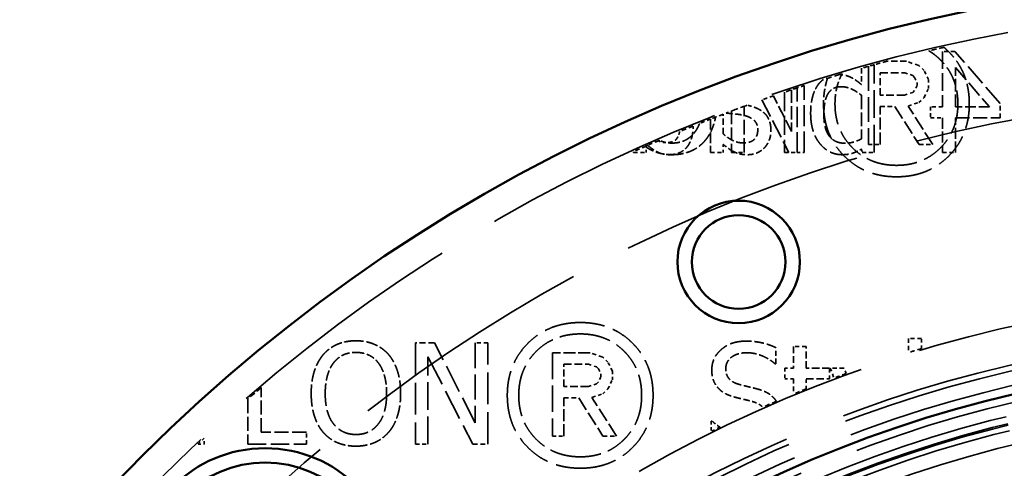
# Model space of a CAD drawing. Header units: millimetres. Extents: x 0 to 840, y 0 to 594.
# Tile 37 of 46: x 564 to 598, y 469 to 484. Entities that reach past the tile are written whole.
import ezdxf

# ---------------------------------------------------------------- set-up
doc = ezdxf.new("R2010")
doc.units = ezdxf.units.MM
doc.header["$LTSCALE"] = 2
doc.linetypes.add('DASHED', pattern=[0.2067, 0.1654, -0.0413])
for name, color, linetype, lineweight in [('Bemaßung (ISO)', 7, 'Continuous', 25), ('Sichtbar (ISO)', 7, 'Continuous', 50), ('Verdeckt (ISO)', 7, 'DASHED', 35)]:
    doc.layers.add(name, color=color, linetype=linetype, lineweight=lineweight)
doc.styles.add('Notiztext (DIN)', font='isocpeur.ttf')
doc.dimstyles.new('Standard (DIN)', dxfattribs={"dimscale": 2, "dimtxt": 3.5, "dimasz": 2.5, "dimexe": 3.175, "dimexo": 0.8, "dimgap": 0.8, "dimtad": 1, "dimrnd": 1e-08, "dimzin": 0, "dimtxsty": 'Notiztext (DIN)', "dimcen": 0.09, "dimdle": 10, "dimclrd": 256, "dimclre": 256, "dimclrt": 256, "dimadec": 0, "dimazin": 0, "dimtfac": 1, "dimtmove": 0, "dimatfit": 3, "dimfxl": 1, "dimtolj": 1, "dimtzin": 0, "dimlwd": -1, "dimlwe": -1, "dimarcsym": 0})

# ---------------------------------------------------------------- blocks, each defined once
blk = doc.blocks.new('*D5')
at = {"layer": 'Bemaßung (ISO)'}
for p, q in [((551.642, 430.706), (551.642, 514.01)), ((664.642, 430.706), (664.642, 514.01)), ((556.642, 507.66), (659.642, 507.66))]:
    blk.add_line(p, q, dxfattribs=at)
for points in [[(556.642, 508.493), (556.642, 506.827), (551.642, 507.66)], [(659.642, 508.493), (659.642, 506.827), (664.642, 507.66)]]:
    blk.add_solid(points, dxfattribs=at)
at = {"layer": 'Defpoints', "color": 0}
for p in [(664.642, 507.66), (551.642, 429.106), (664.642, 429.106)]:
    blk.add_point(p, dxfattribs=at)
at = {"layer": 'Bemaßung (ISO)', "insert": (596.767, 517.66), "char_height": 7, "attachment_point": 1, "style": 'Notiztext (DIN)'}
blk.add_mtext('\\A1;113,00', dxfattribs=at)
blk = doc.blocks.new('*D6')
at = {"layer": 'Bemaßung (ISO)'}
for p, q in [((606.542, 485.606), (511.957, 485.606)), ((518.307, 480.606), (518.307, 330.106)), ((586.042, 325.106), (511.957, 325.106))]:
    blk.add_line(p, q, dxfattribs=at)
for points in [[(517.473, 480.606), (519.14, 480.606), (518.307, 485.606)], [(517.473, 330.106), (519.14, 330.106), (518.307, 325.106)]]:
    blk.add_solid(points, dxfattribs=at)
at = {"layer": 'Defpoints', "color": 0}
for p in [(608.142, 485.606), (518.307, 325.106), (587.642, 325.106)]:
    blk.add_point(p, dxfattribs=at)
at = {"layer": 'Bemaßung (ISO)', "insert": (508.307, 393.281), "char_height": 7, "attachment_point": 1, "rotation": 90, "style": 'Notiztext (DIN)'}
blk.add_mtext('\\A1;160,50', dxfattribs=at)

msp = doc.modelspace()

# ---------------------------------------------------------------- linework, layer by layer
at = {"layer": 'Sichtbar (ISO)'}
for centre, radius in [((608.142, 429.106), 56.5), ((588.816, 475.762), 2.121), ((588.816, 475.762), 1.621), ((608.142, 429.106), 43.2), ((572.433, 464.815), 4.5), ((572.433, 464.815), 4)]:
    msp.add_circle(centre, radius, dxfattribs=at)
at = {"layer": 'Verdeckt (ISO)', "ltscale": 0.410475}
msp.add_line((596.299, 483.048), (595.868, 483.048), dxfattribs=at)
at = {"layer": 'Verdeckt (ISO)', "ltscale": 1.828578}
msp.add_line((595.868, 483.048), (595.868, 481.128), dxfattribs=at)
at = {"layer": 'Verdeckt (ISO)', "ltscale": 2.274647}
msp.add_line((597.864, 481.244), (596.299, 483.048), dxfattribs=at)
at = {"layer": 'Verdeckt (ISO)', "ltscale": 0.540098}
msp.add_line((593.065, 482.467), (593.065, 481.9), dxfattribs=at)
at = {"layer": 'Verdeckt (ISO)', "ltscale": 2.585035}
msp.add_line((593.314, 482.536), (593.314, 479.822), dxfattribs=at)
at = {"layer": 'Verdeckt (ISO)', "ltscale": 2.896522}
msp.add_line((593.508, 479.548), (593.508, 482.59), dxfattribs=at)
at = {"layer": 'Verdeckt (ISO)', "ltscale": 0.645747}
msp.add_line((594.621, 482.707), (593.943, 482.707), dxfattribs=at)
at = {"layer": 'Verdeckt (ISO)', "ltscale": 0.435379}
for p, q in [((595.054, 482.558), (594.621, 482.707)), ((584.112, 472.469), (583.68, 472.618))]:
    msp.add_line(p, q, dxfattribs=at)
at = {"layer": 'Verdeckt (ISO)', "ltscale": 0.238877}
for p, q in [((595.236, 482.386), (595.054, 482.558)), ((595.054, 481.285), (595.236, 481.457)), ((584.294, 472.297), (584.112, 472.469)), ((584.112, 471.196), (584.294, 471.368))]:
    msp.add_line(p, q, dxfattribs=at)
at = {"layer": 'Verdeckt (ISO)', "ltscale": 1.717944}
msp.add_line((596.319, 482.495), (597.496, 481.128), dxfattribs=at)
at = {"layer": 'Verdeckt (ISO)', "ltscale": 1.301854}
msp.add_line((596.319, 481.128), (596.319, 482.495), dxfattribs=at)
at = {"layer": 'Verdeckt (ISO)', "ltscale": 0.733466}
for p, q in [((593.709, 481.538), (593.709, 482.308)), ((582.767, 471.449), (582.767, 472.219))]:
    msp.add_line(p, q, dxfattribs=at)
at = {"layer": 'Verdeckt (ISO)', "ltscale": 0.8139}
for p, q in [((593.709, 482.308), (594.564, 482.308)), ((582.767, 472.219), (583.622, 472.219))]:
    msp.add_line(p, q, dxfattribs=at)
at = {"layer": 'Verdeckt (ISO)', "ltscale": 0.280718}
for p, q in [((594.564, 482.308), (594.844, 482.217)), ((583.622, 472.219), (583.902, 472.128))]:
    msp.add_line(p, q, dxfattribs=at)
at = {"layer": 'Verdeckt (ISO)', "ltscale": 0.086471}
for p, q in [((594.844, 482.217), (594.905, 482.15)), ((583.902, 472.128), (583.963, 472.06))]:
    msp.add_line(p, q, dxfattribs=at)
at = {"layer": 'Verdeckt (ISO)', "ltscale": 0.182641}
for p, q in [((594.905, 482.15), (594.99, 481.977)), ((583.963, 472.06), (584.048, 471.888))]:
    msp.add_line(p, q, dxfattribs=at)
at = {"layer": 'Verdeckt (ISO)', "ltscale": 0.329412}
for p, q in [((595.388, 482.075), (595.236, 482.386)), ((584.446, 471.986), (584.294, 472.297))]:
    msp.add_line(p, q, dxfattribs=at)
at = {"layer": 'Verdeckt (ISO)', "ltscale": 0.289465}
for p, q in [((595.388, 481.771), (595.388, 482.075)), ((584.446, 471.682), (584.446, 471.986))]:
    msp.add_line(p, q, dxfattribs=at)
at = {"layer": 'Verdeckt (ISO)', "ltscale": 2.131911}
msp.add_line((590.839, 479.548), (590.839, 481.787), dxfattribs=at)
at = {"layer": 'Verdeckt (ISO)', "ltscale": 2.206033}
msp.add_line((591.078, 479.548), (591.078, 481.865), dxfattribs=at)
at = {"layer": 'Verdeckt (ISO)', "ltscale": 0.179758}
for p, q in [((594.99, 481.866), (594.905, 481.697)), ((584.048, 471.777), (583.963, 471.608))]:
    msp.add_line(p, q, dxfattribs=at)
at = {"layer": 'Verdeckt (ISO)', "ltscale": 0.106074}
for p, q in [((594.99, 481.977), (594.99, 481.866)), ((584.048, 471.888), (584.048, 471.777))]:
    msp.add_line(p, q, dxfattribs=at)
at = {"layer": 'Verdeckt (ISO)', "ltscale": 0.332305}
for p, q in [((595.236, 481.457), (595.388, 481.771)), ((584.294, 471.368), (584.446, 471.682))]:
    msp.add_line(p, q, dxfattribs=at)
at = {"layer": 'Verdeckt (ISO)', "ltscale": 1.316896}
msp.add_line((590.644, 480.277), (590.017, 481.51), dxfattribs=at)
at = {"layer": 'Verdeckt (ISO)', "ltscale": 1.991547}
msp.add_line((590.397, 481.64), (590.397, 479.548), dxfattribs=at)
at = {"layer": 'Verdeckt (ISO)', "ltscale": 1.376289}
msp.add_line((590.644, 481.723), (590.644, 480.277), dxfattribs=at)
at = {"layer": 'Verdeckt (ISO)', "ltscale": 1.434211}
msp.add_line((593.065, 481.528), (593.065, 480.022), dxfattribs=at)
at = {"layer": 'Verdeckt (ISO)', "ltscale": 0.807466}
for p, q in [((594.557, 481.538), (593.709, 481.538)), ((583.615, 471.449), (582.767, 471.449))]:
    msp.add_line(p, q, dxfattribs=at)
at = {"layer": 'Verdeckt (ISO)', "ltscale": 0.28478}
for p, q in [((594.841, 481.633), (594.557, 481.538)), ((583.899, 471.544), (583.615, 471.449))]:
    msp.add_line(p, q, dxfattribs=at)
at = {"layer": 'Verdeckt (ISO)', "ltscale": 0.086352}
for p, q in [((594.905, 481.697), (594.841, 481.633)), ((583.963, 471.608), (583.899, 471.544))]:
    msp.add_line(p, q, dxfattribs=at)
at = {"layer": 'Verdeckt (ISO)', "ltscale": 1.524974}
msp.add_line((589.007, 479.548), (589.007, 481.15), dxfattribs=at)
at = {"layer": 'Verdeckt (ISO)', "ltscale": 1.951026}
msp.add_line((589.621, 481.371), (590.556, 479.548), dxfattribs=at)
at = {"layer": 'Verdeckt (ISO)', "ltscale": 1.257901}
for p, q in [((593.709, 479.822), (593.709, 481.143)), ((582.767, 469.733), (582.767, 471.054))]:
    msp.add_line(p, q, dxfattribs=at)
at = {"layer": 'Verdeckt (ISO)', "ltscale": 0.488944}
for p, q in [((593.709, 481.143), (594.223, 481.143)), ((582.767, 471.054), (583.281, 471.054))]:
    msp.add_line(p, q, dxfattribs=at)
at = {"layer": 'Verdeckt (ISO)', "ltscale": 1.489609}
for p, q in [((594.223, 481.143), (595.061, 479.822)), ((583.281, 471.054), (584.119, 469.733))]:
    msp.add_line(p, q, dxfattribs=at)
at = {"layer": 'Verdeckt (ISO)', "ltscale": 0.373298}
for p, q in [((594.682, 481.16), (595.054, 481.285)), ((583.74, 471.071), (584.112, 471.196))]:
    msp.add_line(p, q, dxfattribs=at)
at = {"layer": 'Verdeckt (ISO)', "ltscale": 1.508363}
for p, q in [((595.53, 479.822), (594.682, 481.16)), ((584.588, 469.733), (583.74, 471.071))]:
    msp.add_line(p, q, dxfattribs=at)
at = {"layer": 'Verdeckt (ISO)', "ltscale": 0.396969}
for p, q in [((595.868, 481.128), (595.451, 481.128)), ((595.451, 480.751), (595.868, 480.751))]:
    msp.add_line(p, q, dxfattribs=at)
at = {"layer": 'Verdeckt (ISO)', "ltscale": 0.359153}
msp.add_line((595.451, 481.128), (595.451, 480.751), dxfattribs=at)
at = {"layer": 'Verdeckt (ISO)', "ltscale": 1.120877}
msp.add_line((597.496, 481.128), (596.319, 481.128), dxfattribs=at)
at = {"layer": 'Verdeckt (ISO)', "ltscale": 0.4699}
msp.add_line((597.864, 480.751), (597.864, 481.244), dxfattribs=at)
at = {"layer": 'Verdeckt (ISO)', "ltscale": 1.102374}
msp.add_line((587.841, 480.706), (587.841, 479.548), dxfattribs=at)
at = {"layer": 'Verdeckt (ISO)', "ltscale": 0.650212}
msp.add_line((588.283, 480.195), (588.283, 480.878), dxfattribs=at)
at = {"layer": 'Verdeckt (ISO)', "ltscale": 1.371068}
msp.add_line((588.573, 480.988), (588.573, 479.548), dxfattribs=at)
at = {"layer": 'Verdeckt (ISO)', "ltscale": 1.145188}
for p, q in [((595.868, 480.751), (595.868, 479.548)), ((596.319, 479.548), (596.319, 480.751))]:
    msp.add_line(p, q, dxfattribs=at)
at = {"layer": 'Verdeckt (ISO)', "ltscale": 1.472027}
msp.add_line((596.319, 480.751), (597.864, 480.751), dxfattribs=at)
at = {"layer": 'Verdeckt (ISO)', "ltscale": 0.216795}
msp.add_line((585.62, 479.548), (585.62, 479.776), dxfattribs=at)
at = {"layer": 'Verdeckt (ISO)', "ltscale": 0.264613}
msp.add_line((588.283, 479.548), (588.283, 479.826), dxfattribs=at)
at = {"layer": 'Verdeckt (ISO)', "ltscale": 0.376335}
for p, q in [((593.314, 479.822), (593.709, 479.822)), ((582.372, 469.733), (582.767, 469.733))]:
    msp.add_line(p, q, dxfattribs=at)
at = {"layer": 'Verdeckt (ISO)', "ltscale": 0.447118}
for p, q in [((595.061, 479.822), (595.53, 479.822)), ((584.119, 469.733), (584.588, 469.733))]:
    msp.add_line(p, q, dxfattribs=at)
at = {"layer": 'Verdeckt (ISO)', "ltscale": 0.027292}
msp.add_line((585.178, 479.577), (585.178, 479.548), dxfattribs=at)
at = {"layer": 'Verdeckt (ISO)', "ltscale": 0.421279}
for p, q in [((585.178, 479.548), (585.62, 479.548)), ((587.841, 479.548), (588.283, 479.548)), ((590.397, 479.548), (590.839, 479.548)), ((595.139, 473.115), (594.696, 473.115)), ((591.151, 472.84), (590.709, 472.84))]:
    msp.add_line(p, q, dxfattribs=at)
at = {"layer": 'Verdeckt (ISO)', "ltscale": 0.413176}
for p, q in [((588.573, 479.548), (589.007, 479.548)), ((580.136, 472.959), (579.702, 472.959)), ((577.631, 469.459), (578.065, 469.459))]:
    msp.add_line(p, q, dxfattribs=at)
at = {"layer": 'Verdeckt (ISO)', "ltscale": 0.227314}
msp.add_line((590.839, 479.548), (591.078, 479.548), dxfattribs=at)
at = {"layer": 'Verdeckt (ISO)', "ltscale": 0.119149}
msp.add_line((593.065, 479.67), (593.094, 479.548), dxfattribs=at)
at = {"layer": 'Verdeckt (ISO)', "ltscale": 0.394268}
for p, q in [((593.094, 479.548), (593.508, 479.548)), ((573.859, 469.459), (573.859, 469.873))]:
    msp.add_line(p, q, dxfattribs=at)
at = {"layer": 'Verdeckt (ISO)', "ltscale": 0.429383}
msp.add_line((595.868, 479.548), (596.319, 479.548), dxfattribs=at)
at = {"layer": 'Verdeckt (ISO)', "ltscale": 3.333119}
for p, q in [((577.631, 472.959), (577.631, 469.459)), ((580.136, 469.459), (580.136, 472.959))]:
    msp.add_line(p, q, dxfattribs=at)
at = {"layer": 'Verdeckt (ISO)', "ltscale": 0.629268}
msp.add_line((578.292, 472.959), (577.631, 472.959), dxfattribs=at)
at = {"layer": 'Verdeckt (ISO)', "ltscale": 2.960757}
msp.add_line((579.702, 470.188), (578.292, 472.959), dxfattribs=at)
at = {"layer": 'Verdeckt (ISO)', "ltscale": 2.638923}
msp.add_line((579.702, 472.959), (579.702, 470.188), dxfattribs=at)
at = {"layer": 'Verdeckt (ISO)', "ltscale": 0.465517}
msp.add_line((594.696, 473.115), (594.696, 472.626), dxfattribs=at)
at = {"layer": 'Verdeckt (ISO)', "ltscale": 0.337675}
msp.add_line((595.139, 472.76), (595.139, 473.115), dxfattribs=at)
at = {"layer": 'Verdeckt (ISO)', "ltscale": 2.747554}
msp.add_line((582.372, 472.618), (582.372, 469.733), dxfattribs=at)
at = {"layer": 'Verdeckt (ISO)', "ltscale": 1.245031}
msp.add_line((583.68, 472.618), (582.372, 472.618), dxfattribs=at)
at = {"layer": 'Verdeckt (ISO)', "ltscale": 0.529325}
msp.add_line((590.104, 472.239), (590.104, 472.795), dxfattribs=at)
at = {"layer": 'Verdeckt (ISO)', "ltscale": 0.718406}
for p, q in [((590.709, 472.84), (590.709, 472.085)), ((591.151, 472.085), (591.151, 472.84))]:
    msp.add_line(p, q, dxfattribs=at)
at = {"layer": 'Verdeckt (ISO)', "ltscale": 3.230245}
msp.add_line((578.065, 472.477), (579.614, 469.459), dxfattribs=at)
at = {"layer": 'Verdeckt (ISO)', "ltscale": 2.873924}
msp.add_line((578.065, 469.459), (578.065, 472.477), dxfattribs=at)
at = {"layer": 'Verdeckt (ISO)', "ltscale": 0.032314}
for p, q in [((590.07, 472.239), (590.104, 472.239)), ((587.895, 470.253), (587.861, 470.253))]:
    msp.add_line(p, q, dxfattribs=at)
at = {"layer": 'Verdeckt (ISO)', "ltscale": 0.348348}
for p, q in [((590.411, 472.085), (590.411, 471.72)), ((591.965, 471.72), (591.965, 472.085))]:
    msp.add_line(p, q, dxfattribs=at)
at = {"layer": 'Verdeckt (ISO)', "ltscale": 0.283521}
for p, q in [((590.709, 472.085), (590.411, 472.085)), ((590.411, 471.72), (590.709, 471.72))]:
    msp.add_line(p, q, dxfattribs=at)
at = {"layer": 'Verdeckt (ISO)', "ltscale": 0.77513}
for p, q in [((591.965, 472.085), (591.151, 472.085)), ((591.151, 471.72), (591.965, 471.72))]:
    msp.add_line(p, q, dxfattribs=at)
at = {"layer": 'Verdeckt (ISO)', "ltscale": 0.34869}
msp.add_line((591.985, 472.085), (592.115, 471.743), dxfattribs=at)
at = {"layer": 'Verdeckt (ISO)', "ltscale": 0.453693}
msp.add_line((592.461, 472.085), (591.985, 472.085), dxfattribs=at)
at = {"layer": 'Verdeckt (ISO)', "ltscale": 0.191079}
msp.add_line((592.531, 471.897), (592.461, 472.085), dxfattribs=at)
at = {"layer": 'Verdeckt (ISO)', "ltscale": 0.506491}
msp.add_line((590.709, 471.72), (590.709, 471.188), dxfattribs=at)
at = {"layer": 'Verdeckt (ISO)', "ltscale": 0.334512}
msp.add_line((591.151, 471.368), (591.151, 471.72), dxfattribs=at)
at = {"layer": 'Verdeckt (ISO)', "ltscale": 1.465283}
msp.add_line((572.296, 469.873), (572.296, 471.412), dxfattribs=at)
at = {"layer": 'Verdeckt (ISO)', "ltscale": 1.48009}
msp.add_line((571.831, 471.013), (571.831, 469.459), dxfattribs=at)
at = {"layer": 'Verdeckt (ISO)', "ltscale": 0.344227}
msp.add_line((587.861, 470.253), (587.861, 469.892), dxfattribs=at)
at = {"layer": 'Verdeckt (ISO)', "ltscale": 1.488234}
msp.add_line((573.859, 469.873), (572.296, 469.873), dxfattribs=at)
at = {"layer": 'Verdeckt (ISO)', "ltscale": 0.203474}
msp.add_line((570.111, 469.459), (570.325, 469.459), dxfattribs=at)
at = {"layer": 'Verdeckt (ISO)', "ltscale": 0.190742}
msp.add_line((570.325, 469.459), (570.325, 469.659), dxfattribs=at)
at = {"layer": 'Verdeckt (ISO)', "ltscale": 1.931222}
msp.add_line((571.831, 469.459), (573.859, 469.459), dxfattribs=at)
at = {"layer": 'Verdeckt (ISO)', "ltscale": 0.496912}
msp.add_line((579.614, 469.459), (580.136, 469.459), dxfattribs=at)
at = {"layer": 'Verdeckt (ISO)', "ltscale": 25.561625}
msp.add_circle((608.142, 429.106), 55.5, dxfattribs=at)
at = {"layer": 'Verdeckt (ISO)', "ltscale": 25.739908}
msp.add_circle((608.142, 429.106), 52.5, dxfattribs=at)
at = {"layer": 'Verdeckt (ISO)', "ltscale": 25.612799}
msp.add_circle((608.142, 429.106), 45.5, dxfattribs=at)
at = {"layer": 'Verdeckt (ISO)', "ltscale": 25.837965}
for radius in [44.2, 42.5]:
    msp.add_circle((608.142, 429.106), radius, dxfattribs=at)
at = {"layer": 'Verdeckt (ISO)', "ltscale": 25.721052}
msp.add_circle((608.142, 429.106), 44, dxfattribs=at)
at = {"layer": 'Verdeckt (ISO)', "ltscale": 25.428766}
msp.add_circle((608.142, 429.106), 43.5, dxfattribs=at)
at = {"layer": 'Verdeckt (ISO)', "ltscale": 25.089718}
msp.add_circle((608.142, 429.106), 42.92, dxfattribs=at)
at = {"layer": 'Verdeckt (ISO)', "ltscale": 25.685978}
msp.add_circle((608.142, 429.106), 42.25, dxfattribs=at)
at = {"layer": 'Verdeckt (ISO)', "ltscale": 25.655581}
msp.add_circle((608.142, 429.106), 42.2, dxfattribs=at)
at = {"layer": 'Verdeckt (ISO)', "ltscale": 25.533989}
msp.add_circle((608.142, 429.106), 42, dxfattribs=at)
at = {"layer": 'Verdeckt (ISO)', "ltscale": 25.230013}
msp.add_circle((608.142, 429.106), 41.5, dxfattribs=at)
at = {"layer": 'Verdeckt (ISO)', "ltscale": 25.331339}
msp.add_circle((608.142, 429.106), 40, dxfattribs=at)
at = {"layer": 'Verdeckt (ISO)', "ltscale": 0.510521}
msp.add_arc((608.142, 429.106), 55.45, 102.7342, 103.2882, dxfattribs=at)
at = {"layer": 'Verdeckt (ISO)', "ltscale": 0.437268}
msp.add_arc((608.142, 429.106), 55.45, 105.3021, 105.7766, dxfattribs=at)
at = {"layer": 'Verdeckt (ISO)', "ltscale": 0.429315}
msp.add_arc((608.142, 429.106), 55.45, 104.8362, 105.3021, dxfattribs=at)
at = {"layer": 'Verdeckt (ISO)', "ltscale": 0.578495}
msp.add_arc((608.142, 429.106), 55.45, 106.5896, 107.2174, dxfattribs=at)
at = {"layer": 'Verdeckt (ISO)', "ltscale": 0.08158}
msp.add_arc((608.142, 429.106), 55.45, 106.501, 106.5896, dxfattribs=at)
at = {"layer": 'Verdeckt (ISO)', "ltscale": 0.444044}
msp.add_arc((608.142, 429.106), 55.45, 108.1823, 108.6641, dxfattribs=at)
at = {"layer": 'Verdeckt (ISO)', "ltscale": 0.239089}
msp.add_arc((608.142, 429.106), 55.45, 107.9227, 108.1823, dxfattribs=at)
at = {"layer": 'Verdeckt (ISO)', "ltscale": 0.399759}
msp.add_arc((608.142, 429.106), 55.45, 109.0788, 109.5126, dxfattribs=at)
at = {"layer": 'Verdeckt (ISO)', "ltscale": 0.74242}
msp.add_arc((608.142, 429.106), 55.45, 110.0721, 110.8777, dxfattribs=at)
at = {"layer": 'Verdeckt (ISO)', "ltscale": 0.387871}
msp.add_arc((608.142, 429.106), 55.45, 111.4757, 111.8967, dxfattribs=at)
at = {"layer": 'Verdeckt (ISO)', "ltscale": 0.451962}
msp.add_arc((608.142, 429.106), 55.45, 110.9852, 111.4757, dxfattribs=at)
at = {"layer": 'Verdeckt (ISO)', "ltscale": 0.480329}
msp.add_arc((608.142, 429.106), 55.45, 112.1449, 112.6662, dxfattribs=at)
at = {"layer": 'Verdeckt (ISO)', "ltscale": 0.461931}
msp.add_arc((608.142, 429.106), 55.45, 113.9637, 114.465, dxfattribs=at)
at = {"layer": 'Verdeckt (ISO)', "ltscale": 0.049261}
msp.add_arc((608.142, 429.106), 55.45, 113.9102, 113.9637, dxfattribs=at)
at = {"layer": 'Verdeckt (ISO)', "ltscale": 0.372637}
msp.add_arc((608.142, 429.106), 55.45, 113.5057, 113.9102, dxfattribs=at)
at = {"layer": 'Verdeckt (ISO)', "ltscale": 0.046169}
msp.add_arc((608.142, 429.106), 55.45, 113.4555, 113.5057, dxfattribs=at)
at = {"layer": 'Verdeckt (ISO)', "ltscale": 0.440247}
msp.add_arc((608.142, 429.106), 45.55, 106.5864, 107.168, dxfattribs=at)
at = {"layer": 'Verdeckt (ISO)', "ltscale": 0.421816}
msp.add_arc((608.142, 429.106), 45.55, 110.0425, 110.5998, dxfattribs=at)
at = {"layer": 'Verdeckt (ISO)', "ltscale": 0.58326}
msp.add_arc((608.142, 429.106), 55.45, 130.2741, 130.9071, dxfattribs=at)
at = {"layer": 'Verdeckt (ISO)', "ltscale": 0.455025}
msp.add_arc((608.142, 429.106), 45.55, 111.9014, 112.5025, dxfattribs=at)
at = {"layer": 'Verdeckt (ISO)', "ltscale": 0.491517}
msp.add_arc((608.142, 429.106), 45.55, 113.3078, 113.9571, dxfattribs=at)
at = {"layer": 'Verdeckt (ISO)', "ltscale": 0.327047}
msp.add_arc((608.142, 429.106), 45.55, 116.0067, 116.4387, dxfattribs=at)
at = {"layer": 'Verdeckt (ISO)', "ltscale": 0.27894}
msp.add_arc((608.142, 429.106), 55.45, 132.9997, 133.3025, dxfattribs=at)
at = {"layer": 'Verdeckt (ISO)', "ltscale": 2.114014}
msp.add_open_spline([(596.797, 481.234), (596.797, 482.325), (596.004, 483.12), (595.919, 483.192)], degree=2, knots=[-2, -2, -2, -1, -0.887335, -0.887335, -0.887335], dxfattribs=at)
at = {"layer": 'Verdeckt (ISO)', "ltscale": 2.090277}
msp.add_open_spline([(595.396, 483.071), (595.613, 482.942), (596.402, 482.153), (596.402, 481.234)], degree=2, knots=[-1.308886, -1.308886, -1.308886, -1, 0, 0, 0], dxfattribs=at)
at = {"layer": 'Verdeckt (ISO)', "ltscale": 1.220807}
msp.add_open_spline([(591.729, 482.071), (591.637, 481.997), (591.307, 481.537), (591.307, 480.904)], degree=2, knots=[0.706297, 0.706297, 0.706297, 1, 2, 2, 2], dxfattribs=at)
at = {"layer": 'Verdeckt (ISO)', "ltscale": 0.858842}
msp.add_open_spline([(591.892, 482.121), (591.753, 481.714), (591.753, 481.234)], degree=2, dxfattribs=at)
at = {"layer": 'Verdeckt (ISO)', "ltscale": 1.025621}
msp.add_open_spline([(592.149, 481.234), (592.149, 481.816), (592.392, 482.272)], degree=2, dxfattribs=at)
at = {"layer": 'Verdeckt (ISO)', "ltscale": 0.809349}
msp.add_open_spline([(593.065, 481.9), (592.898, 482.05), (592.528, 482.239), (592.31, 482.248)], degree=2, knots=[0, 0, 0, 1, 1.903647, 1.903647, 1.903647], dxfattribs=at)
at = {"layer": 'Verdeckt (ISO)', "ltscale": 1.22421}
msp.add_open_spline([(591.764, 480.87), (591.764, 481.341), (592.05, 481.829), (592.368, 481.829)], degree=2, dxfattribs=at)
at = {"layer": 'Verdeckt (ISO)', "ltscale": 0.738232}
msp.add_open_spline([(592.368, 481.829), (592.546, 481.829), (592.915, 481.659), (593.065, 481.528)], degree=2, dxfattribs=at)
at = {"layer": 'Verdeckt (ISO)', "ltscale": 0.344569}
msp.add_open_spline([(589.455, 481.077), (589.302, 481.148), (589.111, 481.188)], degree=2, dxfattribs=at)
at = {"layer": 'Verdeckt (ISO)', "ltscale": 0.920903}
msp.add_open_spline([(589.934, 480.308), (589.934, 480.581), (589.704, 480.966), (589.455, 481.077)], degree=2, dxfattribs=at)
at = {"layer": 'Verdeckt (ISO)', "ltscale": 3.809103}
for points in [[(591.753, 481.234), (591.753, 480.143), (593.186, 478.71), (594.28, 478.71)], [(580.811, 471.145), (580.811, 470.054), (582.244, 468.621), (583.338, 468.621)]]:
    msp.add_open_spline(points, degree=2, dxfattribs=at)
at = {"layer": 'Verdeckt (ISO)', "ltscale": 3.210393}
for points in [[(594.28, 479.106), (593.361, 479.106), (592.149, 480.319), (592.149, 481.234)], [(583.338, 469.016), (582.419, 469.016), (581.207, 470.229), (581.207, 471.145)]]:
    msp.add_open_spline(points, degree=2, dxfattribs=at)
at = {"layer": 'Verdeckt (ISO)', "ltscale": 3.203025}
for points in [[(596.402, 481.234), (596.402, 480.319), (595.196, 479.106), (594.28, 479.106)], [(585.46, 471.145), (585.46, 470.229), (584.254, 469.016), (583.338, 469.016)]]:
    msp.add_open_spline(points, degree=2, dxfattribs=at)
at = {"layer": 'Verdeckt (ISO)', "ltscale": 3.801735}
for points in [[(594.28, 478.71), (595.371, 478.71), (596.797, 480.143), (596.797, 481.234)], [(583.338, 468.621), (584.43, 468.621), (585.855, 470.054), (585.855, 471.145)]]:
    msp.add_open_spline(points, degree=2, dxfattribs=at)
at = {"layer": 'Verdeckt (ISO)', "ltscale": 0.871239}
msp.add_open_spline([(587.643, 479.951), (587.847, 480.184), (587.992, 480.647), (588.016, 480.775)], degree=2, knots=[-2, -2, -2, -1, -0.656441, -0.656441, -0.656441], dxfattribs=at)
at = {"layer": 'Verdeckt (ISO)', "ltscale": 0.666011}
msp.add_open_spline([(588.381, 480.915), (588.511, 480.903), (588.922, 480.862), (589.072, 480.816)], degree=2, knots=[0.285284, 0.285284, 0.285284, 1, 2, 2, 2], dxfattribs=at)
at = {"layer": 'Verdeckt (ISO)', "ltscale": 0.646063}
msp.add_open_spline([(589.072, 480.816), (589.248, 480.762), (589.478, 480.538), (589.478, 480.34)], degree=2, dxfattribs=at)
at = {"layer": 'Verdeckt (ISO)', "ltscale": 1.916395}
msp.add_open_spline([(591.307, 480.904), (591.307, 480.26), (591.931, 479.475), (592.402, 479.475)], degree=2, dxfattribs=at)
at = {"layer": 'Verdeckt (ISO)', "ltscale": 1.333832}
msp.add_open_spline([(592.487, 479.872), (592.149, 479.872), (591.764, 480.351), (591.764, 480.87)], degree=2, dxfattribs=at)
at = {"layer": 'Verdeckt (ISO)', "ltscale": 1.186285}
msp.add_open_spline([(587.462, 480.555), (587.396, 480.378), (587.002, 479.877), (586.517, 479.877)], degree=2, knots=[-1.3671, -1.3671, -1.3671, -1, 0, 0, 0], dxfattribs=at)
at = {"layer": 'Verdeckt (ISO)', "ltscale": 0.772243}
msp.add_open_spline([(587.001, 479.71), (587.115, 479.832), (587.239, 480.202), (587.24, 480.465)], degree=2, knots=[0, 0, 0, 1, 1.991003, 1.991003, 1.991003], dxfattribs=at)
at = {"layer": 'Verdeckt (ISO)', "ltscale": 0.460494}
msp.add_open_spline([(586.712, 480.09), (586.658, 479.988), (586.474, 479.894), (586.301, 479.894)], degree=2, dxfattribs=at)
at = {"layer": 'Verdeckt (ISO)', "ltscale": 0.184366}
msp.add_open_spline([(586.773, 480.273), (586.755, 480.171), (586.712, 480.09)], degree=2, dxfattribs=at)
at = {"layer": 'Verdeckt (ISO)', "ltscale": 0.74321}
msp.add_open_spline([(588.978, 479.883), (588.771, 479.883), (588.431, 480.062), (588.283, 480.195)], degree=2, dxfattribs=at)
at = {"layer": 'Verdeckt (ISO)', "ltscale": 0.73703}
msp.add_open_spline([(589.478, 480.34), (589.478, 480.113), (589.222, 479.883), (588.978, 479.883)], degree=2, dxfattribs=at)
at = {"layer": 'Verdeckt (ISO)', "ltscale": 0.628819}
msp.add_open_spline([(589.702, 479.707), (589.807, 479.815), (589.934, 480.133), (589.934, 480.308)], degree=2, dxfattribs=at)
at = {"layer": 'Verdeckt (ISO)', "ltscale": 0.575065}
msp.add_open_spline([(593.065, 480.022), (592.898, 479.94), (592.64, 479.872), (592.487, 479.872)], degree=2, dxfattribs=at)
at = {"layer": 'Verdeckt (ISO)', "ltscale": 0.940272}
msp.add_open_spline([(585.588, 479.762), (585.721, 479.661), (586.16, 479.475), (586.514, 479.475)], degree=2, knots=[-1.548136, -1.548136, -1.548136, -1, 0, 0, 0], dxfattribs=at)
at = {"layer": 'Verdeckt (ISO)', "ltscale": 0.795471}
msp.add_open_spline([(585.668, 479.797), (585.846, 479.648), (586.19, 479.475), (586.417, 479.475)], degree=2, knots=[0.116697, 0.116697, 0.116697, 1, 2, 2, 2], dxfattribs=at)
at = {"layer": 'Verdeckt (ISO)', "ltscale": 0.269718}
msp.add_open_spline([(586.301, 479.894), (586.17, 479.894), (586.026, 479.954)], degree=2, dxfattribs=at)
at = {"layer": 'Verdeckt (ISO)', "ltscale": 0.438789}
msp.add_open_spline([(586.517, 479.877), (586.268, 479.877), (586.07, 479.974)], degree=2, dxfattribs=at)
at = {"layer": 'Verdeckt (ISO)', "ltscale": 0.618137}
msp.add_open_spline([(586.417, 479.475), (586.587, 479.475), (586.891, 479.588), (587.001, 479.71)], degree=2, dxfattribs=at)
at = {"layer": 'Verdeckt (ISO)', "ltscale": 1.204886}
for points in [[(586.514, 479.475), (586.857, 479.475), (587.427, 479.707), (587.643, 479.951)], [(575.572, 469.385), (575.915, 469.385), (576.485, 469.618), (576.701, 469.862)]]:
    msp.add_open_spline(points, degree=2, dxfattribs=at)
at = {"layer": 'Verdeckt (ISO)', "ltscale": 0.372955}
msp.add_open_spline([(588.283, 479.826), (588.337, 479.787), (588.519, 479.645), (588.604, 479.602)], degree=2, dxfattribs=at)
at = {"layer": 'Verdeckt (ISO)', "ltscale": 0.596607}
msp.add_open_spline([(589.137, 479.475), (589.299, 479.475), (589.591, 479.597), (589.702, 479.707)], degree=2, dxfattribs=at)
at = {"layer": 'Verdeckt (ISO)', "ltscale": 0.528979}
msp.add_open_spline([(588.604, 479.602), (588.72, 479.54), (588.939, 479.475), (589.137, 479.475)], degree=2, dxfattribs=at)
at = {"layer": 'Verdeckt (ISO)', "ltscale": 0.668743}
msp.add_open_spline([(592.402, 479.475), (592.614, 479.475), (592.918, 479.58), (593.065, 479.67)], degree=2, dxfattribs=at)
at = {"layer": 'Verdeckt (ISO)', "ltscale": 3.806952}
msp.add_open_spline([(583.338, 473.665), (582.244, 473.665), (580.811, 472.236), (580.811, 471.145)], degree=2, dxfattribs=at)
at = {"layer": 'Verdeckt (ISO)', "ltscale": 3.799579}
msp.add_open_spline([(585.855, 471.145), (585.855, 472.236), (584.43, 473.665), (583.338, 473.665)], degree=2, dxfattribs=at)
at = {"layer": 'Verdeckt (ISO)', "ltscale": 3.209154}
msp.add_open_spline([(581.207, 471.145), (581.207, 472.064), (582.419, 473.27), (583.338, 473.27)], degree=2, dxfattribs=at)
at = {"layer": 'Verdeckt (ISO)', "ltscale": 3.201777}
msp.add_open_spline([(583.338, 473.27), (584.254, 473.27), (585.46, 472.064), (585.46, 471.145)], degree=2, dxfattribs=at)
at = {"layer": 'Verdeckt (ISO)', "ltscale": 1.20087}
msp.add_open_spline([(575.572, 473.033), (575.22, 473.033), (574.65, 472.792), (574.446, 472.559)], degree=2, dxfattribs=at)
at = {"layer": 'Verdeckt (ISO)', "ltscale": 1.202502}
msp.add_open_spline([(576.701, 472.559), (576.502, 472.783), (575.93, 473.033), (575.572, 473.033)], degree=2, dxfattribs=at)
at = {"layer": 'Verdeckt (ISO)', "ltscale": 1.643919}
msp.add_open_spline([(589.063, 473.021), (588.55, 473.021), (587.886, 472.446), (587.886, 472.02)], degree=2, dxfattribs=at)
at = {"layer": 'Verdeckt (ISO)', "ltscale": 1.023516}
msp.add_open_spline([(590.104, 472.795), (589.88, 472.905), (589.358, 473.021), (589.063, 473.021)], degree=2, dxfattribs=at)
at = {"layer": 'Verdeckt (ISO)', "ltscale": 1.374514}
msp.add_open_spline([(574.446, 472.559), (574.245, 472.318), (574.026, 471.649), (574.026, 471.209)], degree=2, dxfattribs=at)
at = {"layer": 'Verdeckt (ISO)', "ltscale": 0.849577}
msp.add_open_spline([(574.798, 472.267), (574.943, 472.454), (575.323, 472.63), (575.575, 472.63)], degree=2, dxfattribs=at)
at = {"layer": 'Verdeckt (ISO)', "ltscale": 0.845841}
msp.add_open_spline([(575.575, 472.63), (575.819, 472.63), (576.21, 472.449), (576.349, 472.267)], degree=2, dxfattribs=at)
at = {"layer": 'Verdeckt (ISO)', "ltscale": 1.374569}
msp.add_open_spline([(577.121, 471.209), (577.121, 471.646), (576.9, 472.327), (576.701, 472.559)], degree=2, dxfattribs=at)
at = {"layer": 'Verdeckt (ISO)', "ltscale": 0.969648}
msp.add_open_spline([(588.371, 472.068), (588.371, 472.315), (588.771, 472.619), (589.095, 472.619)], degree=2, dxfattribs=at)
at = {"layer": 'Verdeckt (ISO)', "ltscale": 1.018748}
msp.add_open_spline([(589.095, 472.619), (589.381, 472.619), (589.903, 472.392), (590.07, 472.239)], degree=2, dxfattribs=at)
at = {"layer": 'Verdeckt (ISO)', "ltscale": 1.0621}
msp.add_open_spline([(574.511, 471.209), (574.511, 471.549), (574.659, 472.088), (574.798, 472.267)], degree=2, dxfattribs=at)
at = {"layer": 'Verdeckt (ISO)', "ltscale": 1.061971}
msp.add_open_spline([(576.349, 472.267), (576.485, 472.091), (576.636, 471.555), (576.636, 471.209)], degree=2, dxfattribs=at)
at = {"layer": 'Verdeckt (ISO)', "ltscale": 0.655796}
msp.add_open_spline([(587.886, 472.02), (587.886, 471.816), (588.006, 471.504), (588.113, 471.388)], degree=2, dxfattribs=at)
at = {"layer": 'Verdeckt (ISO)', "ltscale": 0.738638}
msp.add_open_spline([(588.828, 471.524), (588.607, 471.583), (588.371, 471.847), (588.371, 472.068)], degree=2, dxfattribs=at)
at = {"layer": 'Verdeckt (ISO)', "ltscale": 0.705553}
msp.add_open_spline([(589.546, 471.34), (589.404, 471.382), (588.976, 471.484), (588.828, 471.524)], degree=2, dxfattribs=at)
at = {"layer": 'Verdeckt (ISO)', "ltscale": 1.371534}
msp.add_open_spline([(574.026, 471.209), (574.026, 470.778), (574.242, 470.094), (574.443, 469.862)], degree=2, dxfattribs=at)
at = {"layer": 'Verdeckt (ISO)', "ltscale": 1.907675}
msp.add_open_spline([(575.575, 469.788), (575.09, 469.788), (574.511, 470.52), (574.511, 471.209)], degree=2, dxfattribs=at)
at = {"layer": 'Verdeckt (ISO)', "ltscale": 1.906068}
msp.add_open_spline([(576.636, 471.209), (576.636, 470.52), (576.06, 469.788), (575.575, 469.788)], degree=2, dxfattribs=at)
at = {"layer": 'Verdeckt (ISO)', "ltscale": 1.372703}
msp.add_open_spline([(576.701, 469.862), (576.905, 470.094), (577.121, 470.784), (577.121, 471.209)], degree=2, dxfattribs=at)
at = {"layer": 'Verdeckt (ISO)', "ltscale": 0.633071}
msp.add_open_spline([(588.113, 471.388), (588.224, 471.271), (588.51, 471.127), (588.692, 471.079)], degree=2, dxfattribs=at)
at = {"layer": 'Verdeckt (ISO)', "ltscale": 0.681958}
msp.add_open_spline([(590.119, 470.938), (590.098, 470.973), (589.906, 471.229), (589.546, 471.34)], degree=2, knots=[-1.147158, -1.147158, -1.147158, -1, 0, 0, 0], dxfattribs=at)
at = {"layer": 'Verdeckt (ISO)', "ltscale": 0.621003}
msp.add_open_spline([(588.692, 471.079), (588.893, 471.028), (589.163, 470.965), (589.324, 470.92)], degree=2, dxfattribs=at)
at = {"layer": 'Verdeckt (ISO)', "ltscale": 0.359903}
msp.add_open_spline([(589.324, 470.92), (589.542, 470.856), (589.646, 470.732)], degree=2, dxfattribs=at)
at = {"layer": 'Verdeckt (ISO)', "ltscale": 0.329195}
msp.add_open_spline([(588.169, 470.043), (588.023, 470.133), (587.895, 470.253)], degree=2, dxfattribs=at)
at = {"layer": 'Verdeckt (ISO)', "ltscale": 1.20488}
msp.add_open_spline([(574.443, 469.862), (574.65, 469.626), (575.218, 469.385), (575.572, 469.385)], degree=2, dxfattribs=at)

# ---------------------------------------------------------------- dimensions: what is measured, and where the dimension line sits
at = {"layer": 'Bemaßung (ISO)'}
for base, p1, p2, angle, picture, middle in [((664.642, 507.66), (551.642, 429.106), (664.642, 429.106), 180, '*D5', (608.142, 507.66)), ((518.307, 325.106), (608.142, 485.606), (587.642, 325.106), 270, '*D6', (518.307, 405.356))]:
    dim = msp.add_linear_dim(base=base, p1=p1, p2=p2, angle=angle, dimstyle='Standard (DIN)', override={"dimgap": 0.8, "dimdec": 2, "dimtol": 0, "dimlim": 0, "dimtp": 0, "dimtm": 0, "dimtdec": 2, "dimtofl": 0, "dimatfit": 1}, dxfattribs=at)
    dim.commit()
    dim.dimension.update_dxf_attribs({"geometry": picture, "text_midpoint": middle, "dimtype": 160})

doc.saveas('drawing.dxf')
